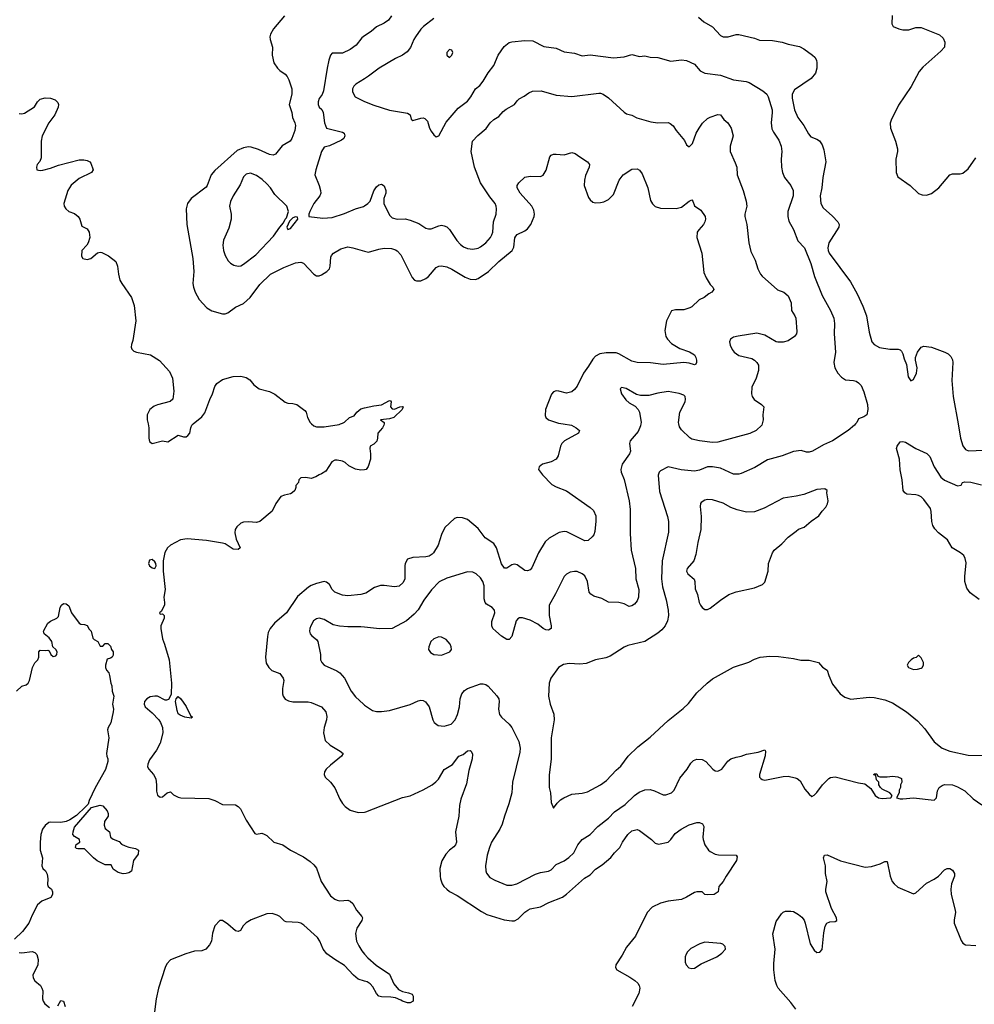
# Model space of a CAD drawing. Header units: inches. Extents: x 1934316 to 2140091, y 524953 to 667329.
# Tile 34 of 256: x 1967353 to 1974678, y 545547 to 553101. Entities that reach past the tile are written whole.
import ezdxf

# ---------------------------------------------------------------- set-up
doc = ezdxf.new("R2010")
doc.units = ezdxf.units.IN
doc.header["$MEASUREMENT"] = 0
for name, color, linetype in [('B9564', 7, 'Continuous'), ('B9565', 7, 'Continuous'), ('B9574', 7, 'Continuous'), ('B9575', 7, 'Continuous')]:
    doc.layers.add(name, color=color, linetype=linetype)

msp = doc.modelspace()

# ---------------------------------------------------------------- linework, layer by layer
at = {"layer": 'B9564', "color": 5}
for points, elevation in [([(1968338.5, 550000), (1968344.9, 549970), (1968343.8, 549890), (1968350, 549866), (1968370, 549850.8), (1968450, 549870.6), (1968490, 549863), (1968570, 549914), (1968610, 549899.5), (1968630, 549900.3), (1968642.9, 549910), (1968659.2, 549930), (1968665.7, 549970), (1968673.7, 549990), (1968685.5, 550000)], 280), ([(1969593.5, 550000), (1969610, 549984.2), (1969630, 549978.3), (1969690, 549978), (1969803.8, 549996.2), (1969815.9, 550000)], 280), ([(1970000, 549648), (1969970, 549644.5), (1969930, 549652), (1969878, 549678), (1969850, 549703.7), (1969830, 549714.5), (1969790, 549722), (1969770, 549720.9), (1969747.3, 549710), (1969702.5, 549637.5), (1969670, 549616), (1969650.6, 549609.4), (1969626.4, 549593.6), (1969590, 549582), (1969550, 549588), (1969510, 549586), (1969494, 549570), (1969492, 549550), (1969472.7, 549527.3), (1969472.7, 549512.7), (1969464.7, 549490), (1969444.7, 549470), (1969430, 549462.7), (1969385.8, 549454.2), (1969357.3, 549442.7), (1969318, 549390), (1969291, 549330), (1969196, 549250), (1969170, 549242.9), (1969110, 549249.6), (1969070, 549246), (1969050, 549237.6), (1969019.3, 549210), (1969007.2, 549190), (1969004.8, 549164.8), (1969014.6, 549114.6), (1969044.7, 549050), (1969030, 549035.3), (1968990, 549039), (1968930, 549079), (1968910, 549085.2), (1968786, 549106), (1968638.7, 549118.7), (1968587.7, 549110), (1968510.2, 549069.8), (1968486.4, 549050), (1968466.1, 549013.9), (1968455, 548950), (1968453.4, 548870), (1968468.7, 548730), (1968458.4, 548670), (1968465.5, 548630), (1968463.2, 548610), (1968438.8, 548561.2), (1968424.9, 548550), (1968430, 548541), (1968450, 548542.8), (1968460.7, 548530), (1968461.6, 548510), (1968436.4, 548450), (1968435.8, 548430), (1968448.5, 548350), (1968465.5, 548310), (1968501.3, 548190), (1968517.3, 548010), (1968515.1, 547924.9), (1968494, 547886), (1968479.2, 547880.8), (1968470, 547879.7), (1968410, 547909.7), (1968390, 547912.2), (1968355.1, 547904.9), (1968328.2, 547890), (1968310.4, 547870), (1968308.8, 547850), (1968314.9, 547830), (1968370, 547782.4), (1968420.4, 547730), (1968434, 547710), (1968448.5, 547670), (1968450.3, 547629.7), (1968430.3, 547550), (1968403.7, 547496.3), (1968350, 547422), (1968335.3, 547390), (1968334.4, 547370), (1968343.8, 547350), (1968380.5, 547310), (1968396.9, 547276.9), (1968402.6, 547230), (1968402.3, 547182.3), (1968410.5, 547150.5), (1968430, 547134.8), (1968450, 547138.8), (1968484, 547170), (1968510, 547177.3), (1968533.1, 547153.1), (1968570, 547134.9), (1968590, 547130.3), (1968805.5, 547125.5), (1968850, 547110.4), (1968910, 547080.7), (1969010, 547076.3), (1969030, 547064.9), (1969047.1, 547047.1), (1969090, 546958.8), (1969158, 546858), (1969170, 546851), (1969210, 546858.8), (1969230, 546853.4), (1969250, 546841.6), (1969304, 546790), (1969371.2, 546771.2), (1969430.2, 546730.2), (1969530, 546677.4), (1969583.1, 546643.1), (1969610, 546617.6), (1969630.2, 546590.2), (1969666.5, 546490), (1969738.5, 546378.5), (1969770, 546353.1), (1969790, 546346), (1969810, 546341.1), (1969870, 546344.9), (1969890, 546338.8), (1969910, 546321), (1969936.4, 546270), (1969979.3, 546219.3), (1969983.1, 546210), (1969979.5, 546190), (1969940.9, 546130), (1969930.2, 546090), (1969938.6, 546030), (1969954.4, 545994.4), (1969977.9, 545957.9), (1970000, 545932.4)], 280), ([(1970000, 548698.2), (1969970, 548691.3), (1969870, 548681), (1969830, 548685.4), (1969770, 548708), (1969750, 548729.5), (1969730, 548767), (1969706.3, 548786.3), (1969689.6, 548789.6), (1969630, 548775.4), (1969590, 548760.5), (1969570, 548747.8), (1969484, 548676), (1969401.4, 548550), (1969307.6, 548470), (1969275.6, 548430), (1969261, 548399), (1969254.4, 548370), (1969238.9, 548210), (1969244.2, 548164.2), (1969264.9, 548130), (1969289.1, 548109.1), (1969350, 548084), (1969375.8, 548050), (1969379.7, 548030), (1969370.2, 547970), (1969370.3, 547930), (1969374.9, 547910), (1969389.2, 547889.2), (1969415.3, 547875.3), (1969450, 547866.5), (1969567.3, 547867.3), (1969590, 547862), (1969667.7, 547830), (1969702.4, 547790), (1969710, 547754), (1969708.4, 547730), (1969690.4, 547670), (1969684.4, 547630), (1969696.3, 547570), (1969734.4, 547534.4), (1969813.4, 547490), (1969834, 547470), (1969823, 547450), (1969738.2, 547381.8), (1969706, 547350), (1969693, 547330), (1969688.2, 547310), (1969698, 547290), (1969738, 547250), (1969770, 547207.7), (1969810, 547120.5), (1969830, 547088.4), (1969850, 547064.9), (1969890, 547036.5), (1969950, 547018.9), (1970000, 547021.8)], 320), ([(1967329.8, 547950.2), (1967370, 547986.7), (1967402, 547998), (1967419.3, 548010), (1967429.6, 548030), (1967452.3, 548130), (1967470, 548166.8), (1967493.2, 548190), (1967499.3, 548210), (1967499, 548250), (1967510, 548264.7), (1967550, 548260.7), (1967570, 548264.7), (1967579.8, 548259.8), (1967591.3, 548230), (1967610, 548216), (1967630, 548221), (1967637.2, 548230), (1967641.2, 548250), (1967630, 548268.7), (1967608.4, 548288.4), (1967599, 548330), (1967579.1, 548359.1), (1967541.2, 548390), (1967537.2, 548410), (1967570, 548471), (1967590, 548486.8), (1967638, 548510), (1967650, 548522), (1967664, 548590), (1967675.3, 548610), (1967690, 548621), (1967710, 548618.8), (1967730, 548604.7), (1967750.8, 548550.8), (1967810, 548471.3), (1967822.8, 548462.8), (1967850, 548461), (1967870, 548452), (1967885.5, 548425.5), (1967901, 548410), (1967914.8, 548354.8), (1967924.5, 548344.5), (1967952, 548330), (1967970, 548294), (1967990, 548294), (1968010, 548314), (1968030, 548314), (1968050, 548294), (1968058, 548270), (1968070.5, 548250.5), (1968070, 548226), (1968062, 548210), (1968050, 548202), (1968024.7, 548195.3), (1968011, 548150), (1968011, 548130), (1968018.8, 548110), (1968036, 548090), (1968042.8, 548070), (1968053, 548010), (1968060.7, 547990), (1968063, 547950), (1968074.9, 547910), (1968064.4, 547850), (1968072.7, 547810), (1968070.4, 547790.4), (1968053.7, 547706.3), (1968031, 547670), (1968028.1, 547651.9), (1968037.3, 547590), (1968020.3, 547470), (1968022, 547450), (1968030.4, 547430), (1968030.4, 547410), (1968011.5, 547348.5), (1967933.1, 547206.9), (1967885.5, 547110), (1967878.5, 547081.5), (1967859.1, 547060.9), (1967790, 546995.3), (1967739.1, 546960.9), (1967710.6, 546949.4), (1967670, 546942.7), (1967590, 546945.2), (1967578, 546942), (1967550, 546919), (1967527.3, 546890), (1967514.8, 546850), (1967510.4, 546789.6), (1967510.4, 546730), (1967528.2, 546670), (1967522.8, 546610), (1967531, 546590), (1967550.5, 546570.5), (1967564.9, 546544.9), (1967570.4, 546510), (1967566, 546466), (1967570.7, 546450), (1967598.4, 546430), (1967604.9, 546410), (1967605.2, 546390), (1967593.4, 546366.6), (1967522.7, 546337.3), (1967488.7, 546310), (1967448.3, 546231.7), (1967423.1, 546170), (1967375.5, 546104.5), (1967312.7, 546047.2)], 260), ([(1970000, 548440), (1969970, 548443.5), (1969870, 548442.7), (1969807.4, 548447.4), (1969758, 548458), (1969690, 548499.6), (1969650, 548509.6), (1969630, 548503.6), (1969608.5, 548490), (1969586.4, 548450), (1969580.5, 548430), (1969577.3, 548410), (1969581, 548390), (1969593.7, 548373.7), (1969630, 548346.8), (1969642, 548330), (1969660.4, 548230), (1969661.6, 548190), (1969670.5, 548170), (1969690.7, 548150), (1969785.5, 548105.5), (1969809.3, 548089.3), (1969844.2, 548050), (1969896.5, 547950), (1969930, 547906.4), (1969990, 547848.4), (1970000, 547841.5)], 340), ([(1970000, 545724.6), (1969950, 545740.4), (1969914.8, 545770), (1969844.8, 545844.8), (1969770, 545890.9), (1969710, 545934.7), (1969682.2, 545970), (1969657.2, 546030), (1969638.6, 546058.6), (1969534.3, 546154.3), (1969510, 546169), (1969490, 546174.9), (1969398.7, 546178.7), (1969384.9, 546184.9), (1969350, 546219.5), (1969330, 546231.5), (1969290, 546242.9), (1969250, 546240.7), (1969130, 546194), (1969090, 546171.3), (1969068, 546150), (1969047.5, 546112.5), (1969030, 546105.2), (1969010, 546109.5), (1968950, 546162), (1968910, 546189.4), (1968890, 546189.3), (1968850, 546149.2), (1968832.5, 546092.5), (1968823.8, 546030), (1968810, 546002.7), (1968780.7, 545970), (1968750, 545956.2), (1968693.4, 545953.4), (1968626.8, 545933.2), (1968510, 545887), (1968483, 545857), (1968468.7, 545830), (1968417.4, 545670), (1968400.9, 545590), (1968388.8, 545490)], 280), ([(1967350, 545945.5), (1967370, 545942.4), (1967450, 545951.8), (1967470, 545944.4), (1967484.4, 545930), (1967494, 545890), (1967491.4, 545850), (1967454, 545770), (1967456.4, 545750), (1967470, 545727.7), (1967511.7, 545691.7), (1967524.4, 545670), (1967530.4, 545650), (1967527.2, 545590), (1967532.4, 545570), (1967546.4, 545550), (1967582, 545522)], 260), ([(1967644.8, 545535.2), (1967670, 545576), (1967690, 545572), (1967701, 545530)], 260)]:
    msp.add_lwpolyline(points, dxfattribs=dict(at, elevation=elevation))
for points, elevation in [([(1968370, 548958.7), (1968350, 548954), (1968340.4, 548930), (1968348.4, 548910), (1968370, 548894.4), (1968390, 548890.7), (1968399.7, 548910), (1968396.9, 548930), (1968390, 548942)], 280), ([(1968670, 547741.2), (1968621.2, 547750), (1968584.1, 547764.1), (1968570, 547776), (1968560.9, 547800.9), (1968549.6, 547870.4), (1968552.7, 547890), (1968570, 547907.3), (1968590, 547890.5), (1968630.9, 547830.9), (1968663.7, 547763.7), (1968678.8, 547750)], 280), ([(1968146.8, 546546.8), (1968110, 546558), (1968070, 546582.7), (1968056, 546616), (1968010, 546618), (1967947.3, 546647.3), (1967918.7, 546670), (1967850, 546740.5), (1967800.1, 546740.1), (1967790, 546741.6), (1967781.6, 546750), (1967786.1, 546773.9), (1967815.6, 546790), (1967811.6, 546811.6), (1967773.1, 546833.1), (1967762, 546850), (1967762.9, 546870), (1967774, 546906), (1967903.7, 547056.3), (1967970, 547074.9), (1967990.3, 547070.3), (1968024.9, 547030), (1968033, 547010), (1968033, 546990), (1968003, 546950), (1968000.4, 546920.4), (1968010, 546896), (1968042, 546870), (1968051, 546830), (1968070, 546814.8), (1968115.9, 546795.9), (1968135.3, 546775.3), (1968162.4, 546762.4), (1968190, 546752), (1968242, 546742), (1968264.7, 546730), (1968262, 546698), (1968226, 546650), (1968211, 546569), (1968190, 546555.3), (1968170, 546549.5)], 260)]:
    msp.add_lwpolyline(points, close=True, dxfattribs=dict(at, elevation=elevation))
at = {"layer": 'B9565', "color": 5}
for points, elevation in [([(1969385.5, 553130), (1969299.6, 553030), (1969276.9, 552990), (1969272.9, 552970), (1969274.6, 552950), (1969292.2, 552890), (1969290.5, 552830), (1969304, 552770), (1969330.6, 552730), (1969350, 552710.6), (1969390, 552684), (1969405.5, 552665.5), (1969419.2, 552639.2), (1969440.4, 552570), (1969441.3, 552530), (1969421.6, 552450), (1969440.4, 552390), (1969445.3, 552350), (1969465.3, 552310), (1969468.9, 552290), (1969464.2, 552250), (1969440.4, 552190), (1969427.7, 552170), (1969367.4, 552132.6), (1969314.9, 552070), (1969297.5, 552062.5), (1969270, 552065.6), (1969185.6, 552105.6), (1969130, 552123.2), (1969110, 552124.8), (1969070, 552119), (1969022.3, 552097.7), (1968850, 551945.3), (1968821.7, 551910), (1968792.2, 551830), (1968783.1, 551816.9), (1968670.2, 551729.8), (1968640.4, 551690), (1968630.4, 551650), (1968634.9, 551530), (1968680.8, 551270), (1968689.2, 551170), (1968683, 551077), (1968685.8, 551050), (1968700.2, 551010), (1968730, 550954.9), (1968790.2, 550890.2), (1968827.5, 550867.5), (1968910, 550844.9), (1968930, 550843.2), (1968950, 550851.2), (1969010, 550895.6), (1969070, 550923.8), (1969122, 550970), (1969196.4, 551070), (1969278.4, 551150), (1969379.6, 551200.4), (1969470, 551236.5), (1969510, 551240.3), (1969530, 551232), (1969609, 551149), (1969630, 551136.3), (1969650, 551136.3), (1969670, 551143), (1969709.2, 551170), (1969729.2, 551190), (1969735.1, 551210), (1969741.7, 551278.3), (1969746.9, 551293.1), (1969760.9, 551310), (1969816.6, 551343.4), (1969870, 551357.4), (1969910, 551351.7), (1970000, 551326.2)], 320), ([(1970000, 552977.5), (1969977.2, 552962.8), (1969934.1, 552905.9), (1969890, 552871.3), (1969830, 552843.5), (1969750, 552845.6), (1969738, 552830), (1969724.5, 552790), (1969712.2, 552730), (1969684.6, 552555.4), (1969673.5, 552526.5), (1969650, 552497), (1969643.2, 552470), (1969644.2, 552450), (1969650, 552431), (1969672.8, 552412.8), (1969682, 552390), (1969693, 552310), (1969708.5, 552268.5), (1969830, 552239.5), (1969843.8, 552230), (1969848.7, 552210), (1969839.5, 552190), (1969822.4, 552177.6), (1969730, 552134), (1969690, 552122), (1969670, 552088.7), (1969624.9, 551950), (1969618.7, 551910), (1969650.5, 551830), (1969662, 551790), (1969663, 551770), (1969655.5, 551750), (1969610.5, 551690), (1969578.8, 551630), (1969571, 551610), (1969571.6, 551591.6), (1969679, 551579), (1969750, 551584.4), (1969846.1, 551613.9), (1969931, 551649), (1969990, 551667.6), (1970000, 551673.9)], 340), ([(1970000, 552648.6), (1969932.5, 552607.5), (1969916.4, 552590), (1969907.2, 552570), (1969907.6, 552547.6), (1969928.2, 552510), (1969968.1, 552488.1), (1970000, 552474.3)], 360), ([(1967350, 552380.3), (1967370, 552378.9), (1967390, 552383.7), (1967467.3, 552432.7), (1967490, 552470.4), (1967510.9, 552490.9), (1967550, 552502.8), (1967590, 552498), (1967626.4, 552486.4), (1967646.8, 552466.8), (1967650.5, 552450.5), (1967647.7, 552430), (1967622.6, 552370), (1967577, 552310), (1967526.4, 552210), (1967518, 552170), (1967518, 552042), (1967507.1, 552012.9), (1967486.8, 551990), (1967482.8, 551970), (1967486, 551950), (1967510, 551944), (1967530, 551947.3), (1967590, 551962), (1967650, 551984.4), (1967810, 552024.9), (1967846.4, 552026.4), (1967870, 552021), (1967892, 552010), (1967899.8, 551999.8), (1967916, 551950), (1967904.7, 551930), (1967810, 551882), (1967749.1, 551830.9), (1967722, 551790), (1967690.8, 551690), (1967694.8, 551670), (1967706.8, 551650), (1967730, 551630.7), (1967774, 551614), (1967802.8, 551590), (1967814.9, 551570), (1967830, 551518), (1967870, 551496), (1967886, 551470), (1967890.7, 551430), (1967878.8, 551390), (1967867.3, 551370), (1967830.6, 551330), (1967827, 551287), (1967838.8, 551270), (1967870, 551261.3), (1967898, 551270), (1967950, 551313.4), (1967970, 551318), (1967984.1, 551315.9), (1968034, 551290), (1968090, 551246), (1968103, 551210), (1968110.4, 551150), (1968122.3, 551102.3), (1968136, 551076), (1968210, 550970.6), (1968232.3, 550907.7), (1968244.2, 550790), (1968221.1, 550638.9), (1968210.5, 550610), (1968207.9, 550587.9), (1968213.4, 550573.4), (1968230, 550558.8), (1968250.5, 550550.5), (1968358, 550530), (1968426.6, 550486.6), (1968502.8, 550402.8), (1968525.5, 550350), (1968534.9, 550250), (1968527.7, 550190), (1968508.6, 550171.4), (1968410, 550147.2), (1968384.7, 550135.3), (1968351.7, 550110), (1968331.6, 550070), (1968331.7, 550031.7), (1968338.5, 550000)], 280), ([(1968685.5, 550000), (1968750, 550054.9), (1968775.1, 550084.9), (1968812.7, 550187.3), (1968833.3, 550230), (1968850, 550286.8), (1968866.3, 550310), (1968910, 550339.5), (1968990, 550363.6), (1969050, 550367), (1969090, 550356.4), (1969119, 550339), (1969150, 550300.7), (1969190, 550267.7), (1969270, 550248), (1969310, 550228), (1969390, 550166.4), (1969410, 550159.5), (1969450, 550157), (1969478.8, 550150), (1969541.7, 550101.7), (1969550.3, 550090.3), (1969562.6, 550050), (1969583.1, 550010), (1969593.5, 550000)], 280), ([(1969815.9, 550000), (1969830, 550004.4), (1969846.6, 550013.4), (1969884, 550050), (1969919.3, 550060.7), (1969939.5, 550090), (1969970, 550115.5), (1970000, 550122.4)], 280)]:
    msp.add_lwpolyline(points, dxfattribs=dict(at, elevation=elevation))
at = {"layer": 'B9565', "color": 5, "elevation": 340}
for points in [[(1969123.2, 551923.2), (1969090, 551917), (1969070, 551895.1), (1969046.1, 551833.9), (1968990.3, 551750), (1968970, 551705.2), (1968962.3, 551670), (1968975.6, 551610), (1968975.6, 551570), (1968958.8, 551501.2), (1968918, 551410), (1968912, 551370), (1968915.8, 551330), (1968930, 551291), (1968952.3, 551252.3), (1968970, 551234), (1968997.3, 551217.3), (1969030, 551210.4), (1969050, 551212.2), (1969070, 551224.6), (1969164.2, 551295.8), (1969300.6, 551439.4), (1969350, 551510.4), (1969378.6, 551541.4), (1969390, 551570.6), (1969399.7, 551580.3), (1969415.1, 551630), (1969404.2, 551670), (1969310, 551760.5), (1969278.3, 551810), (1969250, 551843), (1969214.9, 551874.9), (1969170, 551905.1)], [(1969470, 551588), (1969450, 551582), (1969424.5, 551555.5), (1969402.8, 551510), (1969410, 551492), (1969430, 551498.8), (1969488, 551570), (1969486, 551586)]]:
    msp.add_lwpolyline(points, close=True, dxfattribs=at)
at = {"layer": 'B9574', "color": 5}
for points, elevation in [([(1972118.7, 550000), (1972115.9, 549984.1), (1972098, 549942), (1972036.3, 549870), (1972033, 549850), (1972039.1, 549790), (1972033, 549770), (1971975.8, 549690), (1971966.4, 549650), (1971968.9, 549628.9), (1971992.5, 549572.5), (1972030.3, 549410), (1972036.1, 549343.9), (1972038.3, 549158.3), (1972045.7, 549030), (1972079.1, 548890), (1972082, 548810), (1972104.5, 548730), (1972100.2, 548670), (1972090, 548642), (1972070, 548616.2), (1972050, 548602.9), (1972030, 548599.5), (1971990, 548618.4), (1971950, 548629.6), (1971870, 548632.7), (1971821, 548661), (1971757.7, 548677.7), (1971734.5, 548694.5), (1971723.5, 548710), (1971711.1, 548790), (1971690, 548833.3), (1971669.4, 548850), (1971630, 548866.6), (1971610, 548868.2), (1971578, 548862), (1971550, 548847.6), (1971531.5, 548828.5), (1971465.1, 548694.9), (1971414.9, 548610), (1971414.6, 548530), (1971430.4, 548449.6), (1971430, 548429), (1971410, 548417.6), (1971390, 548420.5), (1971370, 548429.7), (1971330, 548463.1), (1971270, 548495.1), (1971210, 548511.2), (1971188.5, 548511.5), (1971174.6, 548505.4), (1971163, 548490), (1971130, 548369.2), (1971110, 548346.6), (1971090, 548346), (1971050, 548371.5), (1971005.6, 548410), (1970984.2, 548430), (1970975.1, 548450), (1970976.6, 548483.4), (1970998, 548550), (1970996, 548570), (1970979, 548590), (1970935.8, 548615.8), (1970923.6, 548630), (1970916.6, 548656.6), (1970916.4, 548756.4), (1970908, 548790), (1970890, 548818.4), (1970854.5, 548850), (1970830, 548861.1), (1970790, 548864.7), (1970630, 548816.8), (1970571.1, 548788.9), (1970513, 548727), (1970453.4, 548646.6), (1970410, 548573.3), (1970380.3, 548539.7), (1970321.6, 548490), (1970210, 548429.6), (1970112.9, 548427.1), (1970000, 548440)], 340), ([(1970149.3, 550000), (1970148, 549990), (1970137.1, 549970), (1970101.7, 549930), (1970099.7, 549890), (1970092.5, 549867.5), (1970070, 549844.2), (1970042.8, 549830), (1970038.8, 549810), (1970046, 549770), (1970044.7, 549730), (1970026.4, 549673.6), (1970010.7, 549649.3), (1970000, 549648)], 280), ([(1971524.4, 550000), (1971586, 549990), (1971624, 549970), (1971647.3, 549950), (1971640.7, 549930), (1971533.4, 549870), (1971513, 549850), (1971502.4, 549830), (1971486, 549754), (1971470.3, 549729.7), (1971430.4, 549709.6), (1971364.7, 549690), (1971338, 549670), (1971334.8, 549650), (1971364.9, 549610), (1971435.9, 549535.9), (1971470, 549517), (1971550, 549486.7), (1971730, 549359.3), (1971755.4, 549335.4), (1971773.5, 549293.5), (1971774.7, 549254.7), (1971765.5, 549174.5), (1971758, 549150), (1971746.6, 549133.4), (1971715.3, 549104.7), (1971690, 549102.9), (1971552, 549172), (1971530, 549174.6), (1971492.6, 549167.4), (1971415.6, 549124.4), (1971384.3, 549095.7), (1971335.2, 549010), (1971283.8, 548896.2), (1971270, 548879.5), (1971250, 548871.8), (1971230, 548874), (1971170, 548917.6), (1971150, 548924.2), (1971130, 548917.4), (1971090, 548893), (1971073.4, 548893.4), (1971050, 548925.1), (1971011.9, 549050), (1970990, 549083), (1970924.5, 549124.5), (1970870, 549197.4), (1970790, 549267.6), (1970750, 549279.7), (1970710, 549280.7), (1970690, 549274.5), (1970615.6, 549204.4), (1970589.3, 549150.7), (1970563.7, 549070), (1970529.2, 549010.8), (1970518.9, 549001.1), (1970494, 548986), (1970470, 548979.8), (1970370, 548975.3), (1970330, 548962.4), (1970310.3, 548930), (1970307.3, 548910), (1970308.8, 548810), (1970295.8, 548784.2), (1970263.9, 548756.1), (1970230, 548748.7), (1970150, 548760.8), (1970120.4, 548759.6), (1970075.3, 548744.7), (1970010, 548700.5), (1970000, 548698.2)], 320), ([(1973767.4, 550000), (1973758.8, 549990), (1973710.7, 549950), (1973590.7, 549870), (1973520.2, 549839.7), (1973436, 549790), (1973410, 549782.9), (1973390, 549783.7), (1973350, 549797), (1973290, 549787.8), (1973204.6, 549755.4), (1973090, 549723.1), (1972994.6, 549665.4), (1972890, 549619.2), (1972870, 549614.5), (1972830, 549614.5), (1972730, 549660.4), (1972669.2, 549670.8), (1972630, 549669.7), (1972570, 549644.7), (1972530, 549636.8), (1972428, 549648), (1972330, 549669.6), (1972270, 549640.9), (1972259.1, 549630), (1972252.5, 549607.5), (1972262.2, 549482.2), (1972324.6, 549290), (1972330.3, 549250), (1972330.3, 549170), (1972282, 548950), (1972278.9, 548810), (1972286, 548750), (1972313.8, 548650), (1972327.9, 548570), (1972330.2, 548530), (1972323.1, 548490), (1972305.3, 548450), (1972280, 548420), (1972250, 548395.1), (1972150.9, 548329.1), (1972019.8, 548300.2), (1971990, 548287.2), (1971883.4, 548216.6), (1971850, 548204.2), (1971771.3, 548188.7), (1971698.8, 548161.2), (1971650, 548155.6), (1971570, 548161.7), (1971525.7, 548154.3), (1971488.2, 548130), (1971428.4, 548050), (1971416.4, 548010), (1971410.4, 547910), (1971423.8, 547850), (1971451.6, 547771.6), (1971453.4, 547730), (1971431.6, 547590), (1971430.2, 547430), (1971416.3, 547303.7), (1971415.2, 547250), (1971416.5, 547210), (1971427.2, 547170), (1971430, 547094), (1971450, 547052), (1971476, 547090), (1971503.9, 547116.1), (1971528.6, 547131.4), (1971590, 547158.9), (1971670, 547167), (1971710, 547177.8), (1971810, 547230.3), (1971856.8, 547263.2), (1971930, 547342.8), (1971965.4, 547374.6), (1972022.7, 547450), (1972096.9, 547523.1), (1972190, 547595.5), (1972330, 547724.9), (1972444.4, 547815.6), (1972484.4, 547855.6), (1972550, 547937.3), (1972628.5, 548011.5), (1972670, 548043.8), (1972830, 548133), (1972947.2, 548172.8), (1972990, 548194.9), (1973035.3, 548210), (1973110, 548218.4), (1973175.2, 548215.2), (1973290, 548200.7), (1973347.9, 548187.9), (1973410, 548186), (1973482, 548170), (1973513.7, 548133.7), (1973550, 548111), (1973561.6, 548070), (1973590, 548002.8), (1973648, 547930), (1973683.8, 547903.8), (1973730, 547888.7), (1973870, 547902), (1973910, 547900.8), (1973990, 547884), (1974050, 547859.6), (1974158.4, 547790), (1974242, 547722), (1974299.1, 547659.1), (1974370, 547561.6), (1974430, 547511.8), (1974490, 547488.9), (1974630, 547459.5), (1974750, 547455.3)], 360), ([(1973049.4, 550000), (1973046.8, 549990), (1973003, 549950), (1972954.6, 549925.4), (1972710, 549859.7), (1972670, 549858.3), (1972570, 549869.6), (1972510, 549883.7), (1972493.8, 549893.8), (1972430, 549955.1), (1972416.6, 549976.6), (1972410.1, 550000)], 340), ([(1974552.7, 550000), (1974571.7, 549891.7), (1974590, 549831), (1974610, 549804), (1974632.3, 549792.3), (1974750, 549797.6), (1974790, 549804.4), (1974818.2, 549821.8), (1974850, 549856.3), (1974921.1, 549978.9), (1974943.4, 550000)], 380), ([(1974713.9, 548653.9), (1974644.9, 548705), (1974620.4, 548740.4), (1974605, 548790), (1974604.5, 548830), (1974614.6, 548934.6), (1974608.3, 548968.3), (1974596.2, 548990), (1974572.7, 549010), (1974508, 549048), (1974471.8, 549110), (1974402.9, 549162.9), (1974374.5, 549194.5), (1974360.2, 549220.2), (1974350.7, 549250), (1974347.7, 549327.7), (1974341.5, 549350), (1974290, 549419.7), (1974270, 549439.7), (1974250, 549451.3), (1974230, 549456.9), (1974161.3, 549461.3), (1974145.2, 549470), (1974132, 549490), (1974124, 549570), (1974108.5, 549648.4), (1974102.9, 549730), (1974079.5, 549810), (1974087, 549830), (1974110, 549862.8), (1974130, 549865.5), (1974150, 549858.7), (1974230, 549810.2), (1974314, 549774), (1974335.9, 549750), (1974369.4, 549670), (1974419.7, 549590), (1974450, 549569.1), (1974550, 549524), (1974578, 549530), (1974586, 549550), (1974604, 549556), (1974650, 549552.7), (1974733.6, 549533.6)], 360), ([(1970000, 547841.5), (1970059.9, 547799.9), (1970090, 547792.4), (1970130, 547792.2), (1970190, 547801.3), (1970350, 547846), (1970410, 547874.9), (1970430, 547880.7), (1970450, 547878.8), (1970467.5, 547867.5), (1970494.8, 547830), (1970522, 547730), (1970534, 547710), (1970565.3, 547685.3), (1970610, 547681.3), (1970662.8, 547697.2), (1970695.8, 547730), (1970713.7, 547770), (1970728, 547830), (1970734, 547890), (1970745.4, 547930), (1970766.1, 547953.9), (1970790, 547968.7), (1970890, 548005.3), (1970910, 548006.7), (1970930, 548000.4), (1970947.7, 547987.8), (1971013.7, 547913.7), (1971028.4, 547890), (1971032.2, 547870), (1971026.4, 547810), (1971035.5, 547770), (1971050.6, 547750), (1971110, 547697.1), (1971128.5, 547670), (1971183.2, 547563.2), (1971192.7, 547512.7), (1971190, 547482), (1971134.6, 547250), (1971128.8, 547170), (1971105.8, 547085.8), (1971071.8, 546990), (1971055.8, 546930), (1971037, 546890), (1970974.3, 546790), (1970956.9, 546750), (1970940.2, 546690), (1970927.4, 546610), (1970928.7, 546570), (1970934.1, 546554.1), (1970960.5, 546520.5), (1970998, 546498), (1971090, 546462), (1971130, 546461.3), (1971168.8, 546471.2), (1971310, 546544.2), (1971350, 546557), (1971410, 546567), (1971430, 546578.4), (1971470, 546620.4), (1971530, 546647), (1971567.4, 546672.6), (1971604.7, 546710), (1971635.1, 546770), (1971669.6, 546810), (1971730.9, 546849.1), (1971790, 546910.5), (1971870, 546975.5), (1971917.3, 547022.7), (1971999.7, 547080.3), (1972071.2, 547148.8), (1972106.1, 547173.9), (1972150, 547191.6), (1972190, 547194.9), (1972225.1, 547185.1), (1972290, 547152.7), (1972310, 547152.7), (1972353.2, 547170), (1972375.1, 547190), (1972418.8, 547281.2), (1972474.5, 547350), (1972502, 547398), (1972523.1, 547416.9), (1972550, 547426.7), (1972590, 547424.4), (1972617.3, 547410), (1972670.3, 547350.3), (1972690, 547337.1), (1972710, 547334.4), (1972739.5, 547350), (1972786.7, 547413.3), (1972810, 547430.4), (1972850, 547443.6), (1972890, 547450.4), (1972930, 547465.3), (1973019.1, 547480.9), (1973070, 547498.8), (1973075.5, 547490), (1973072.2, 547452.2), (1973030.6, 547310), (1973030.8, 547290), (1973039.9, 547279.9), (1973050.5, 547270.5), (1973070, 547266), (1973210, 547295.6), (1973250, 547296.9), (1973303.8, 547283.8), (1973318.3, 547278.3), (1973340.4, 547260.4), (1973378.5, 547198.5), (1973410, 547158), (1973430, 547141), (1973450, 547151), (1973470, 547171), (1973512.3, 547230), (1973561.5, 547278.5), (1973573.9, 547286.1), (1973610, 547292), (1973790, 547245.3), (1973838, 547238), (1973883, 547203), (1973916.3, 547150), (1973942.8, 547130), (1973970, 547126.3), (1974038, 547130), (1974048, 547150), (1974028.9, 547168.9), (1973970, 547198), (1973958, 547210), (1973946, 547230), (1973946, 547250), (1973928.4, 547268.4), (1973922, 547302), (1973907.3, 547307.3), (1973910, 547314), (1973930, 547314), (1973938, 547298), (1973952.7, 547292.7), (1974010, 547291.3), (1974050, 547296), (1974091.3, 547291.3), (1974118, 547278), (1974122, 547250), (1974112, 547230), (1974112, 547210), (1974102, 547190), (1974102, 547170), (1974082, 547130), (1974110, 547124.4), (1974130, 547122.4), (1974210, 547130.7), (1974370, 547112), (1974388, 547130), (1974396.5, 547183.5), (1974408.7, 547210), (1974430, 547226.8), (1974450, 547232.7), (1974510, 547230.3), (1974550, 547215.6), (1974604.8, 547184.8), (1974670, 547122), (1974736.4, 547076.4)], 340), ([(1970000, 547021.8), (1970010, 547022.4), (1970290, 547132.6), (1970350, 547146.7), (1970450, 547192.3), (1970516.9, 547230), (1970547.2, 547252.8), (1970566.6, 547273.4), (1970610.9, 547349.1), (1970672.9, 547387.1), (1970723.7, 547450), (1970756.1, 547463.9), (1970790, 547490.7), (1970810, 547494.8), (1970818, 547490), (1970826.4, 547466.4), (1970823.8, 547430), (1970799.2, 547340.8), (1970781.7, 547238.3), (1970739.2, 547120.8), (1970728.6, 547071.4), (1970722, 546990), (1970696.4, 546870), (1970704.4, 546790), (1970697.1, 546770), (1970685.1, 546754.9), (1970651.5, 546728.4), (1970622.5, 546697.5), (1970592.9, 546647.1), (1970577.4, 546590), (1970578.3, 546530), (1970580.9, 546510), (1970596, 546470), (1970608.7, 546450), (1970630, 546430.3), (1970652.3, 546412.3), (1970710, 546381.3), (1970897.8, 546257.8), (1970936.7, 546236.7), (1971070, 546194.6), (1971130, 546186.4), (1971150, 546188.4), (1971178, 546202), (1971230, 546254.6), (1971252, 546270), (1971270, 546278), (1971350, 546295.5), (1971412.6, 546327.4), (1971519.1, 546370), (1971550, 546391.3), (1971685.6, 546514.4), (1971730, 546539.6), (1971770, 546584.7), (1971822.2, 546617.8), (1971887.7, 546672.3), (1971916.4, 546710), (1971958.3, 546750), (1971978, 546790), (1972020.5, 546850), (1972050, 546876.9), (1972090, 546886.7), (1972110, 546880.4), (1972202, 546810), (1972230, 546782.8), (1972255.3, 546775.3), (1972330, 546790.8), (1972350, 546810.8), (1972382.8, 546857.2), (1972429.8, 546890.2), (1972490, 546923.1), (1972550, 546941.6), (1972570, 546942), (1972592.7, 546932.7), (1972602, 546910), (1972595.8, 546830), (1972598.4, 546810), (1972610.4, 546770.4), (1972637.3, 546730), (1972650, 546719.1), (1972690, 546699.3), (1972714.4, 546694.4), (1972850, 546690.4), (1972857.5, 546677.5), (1972853.4, 546650), (1972773, 546530), (1972751.8, 546488.2), (1972717.3, 546450), (1972713.4, 546410), (1972682, 546390), (1972630, 546386), (1972609, 546390), (1972589.3, 546409.3), (1972550, 546409.6), (1972530, 546403.6), (1972470, 546367.6), (1972430.2, 546349.8), (1972330, 546337.2), (1972270, 546324), (1972207, 546293), (1972166.7, 546250), (1972078.3, 546070), (1972010, 545984.5), (1971977, 545923), (1971928, 545850), (1971924, 545830), (1971934.8, 545810), (1972035.6, 545755.6), (1972073.4, 545730), (1972094.9, 545710), (1972106, 545690), (1972110.4, 545670), (1972103.1, 545630), (1972053.4, 545530)], 320), ([(1973307.1, 545510), (1973270, 545560.4), (1973172.6, 545670), (1973162, 545690), (1973150.9, 545730), (1973140.3, 545810), (1973139.8, 545860.2), (1973149.8, 545970.2), (1973131.3, 546088.7), (1973157, 546183), (1973198.6, 546241.4), (1973210, 546252.7), (1973230, 546261.6), (1973270, 546262.4), (1973290, 546258.7), (1973330, 546237), (1973355.6, 546215.6), (1973371.4, 546191.4), (1973378.7, 546170), (1973419.5, 546010), (1973450, 545962), (1973470, 545945.5), (1973493.4, 545946.6), (1973511.5, 545968.5), (1973524.4, 546095.6), (1973534.5, 546145.5), (1973546, 546170), (1973570, 546180.7), (1973610, 546181), (1973622, 546190), (1973619.3, 546210), (1973582.9, 546282.9), (1973538.3, 546410), (1973537.7, 546430), (1973549.8, 546490), (1973536.4, 546550), (1973536, 546610), (1973519.6, 546670), (1973529.3, 546690), (1973550, 546694), (1973650, 546647.2), (1973839.9, 546599.9), (1973890, 546603.2), (1973955.3, 546624.7), (1973990, 546642.4), (1974010, 546642.8), (1974031.5, 546530), (1974047.9, 546490), (1974061.7, 546470), (1974090, 546445.5), (1974210, 546394), (1974230, 546402.4), (1974310, 546476.1), (1974370, 546506.9), (1974402.4, 546530), (1974450, 546579.3), (1974470, 546588), (1974490, 546588), (1974510, 546576.3), (1974526.4, 546550), (1974525.7, 546530), (1974503.2, 546470), (1974497.6, 546430), (1974501.3, 546390), (1974532, 546270), (1974533.7, 546250), (1974524.2, 546195.8), (1974524.4, 546170), (1974575.8, 546035.8), (1974590, 546015.5), (1974610, 546003.1), (1974690, 545999)], 320), ([(1970000, 545932.4), (1970024.3, 545904.3), (1970087.3, 545847.3), (1970190, 545777.1), (1970223.2, 545703.2), (1970259.9, 545659.9), (1970290, 545644), (1970335.5, 545635.5), (1970363.6, 545623.6), (1970372, 545610), (1970372, 545570), (1970350, 545559), (1970330, 545559.3), (1970290, 545569.7), (1970278.8, 545578.8), (1970235.6, 545595.6), (1970201.3, 545601.3), (1970130, 545603.6), (1970109.6, 545609.6), (1970090, 545629.2), (1970062, 545682), (1970043.3, 545703.3), (1970018.7, 545718.7), (1970000, 545724.6)], 280)]:
    msp.add_lwpolyline(points, dxfattribs=dict(at, elevation=elevation))
for points, elevation in [([(1973530, 549502), (1973470, 549497), (1973370, 549458.9), (1973310, 549444.7), (1973211, 549430), (1973065.4, 549354.6), (1972990, 549324.5), (1972930, 549323.6), (1972859.4, 549339.4), (1972810, 549359.7), (1972750, 549392.6), (1972670, 549418.3), (1972630, 549420.5), (1972610, 549415.8), (1972582.7, 549397.2), (1972577.1, 549390), (1972573.5, 549366.5), (1972582, 549290), (1972580.2, 549190), (1972555.2, 549090), (1972542, 548998), (1972524.6, 548950), (1972475.3, 548890), (1972468.7, 548870), (1972480.4, 548850), (1972528.8, 548808.8), (1972533.7, 548790), (1972535.1, 548735.1), (1972554.9, 548690), (1972567.6, 548630), (1972576.4, 548610), (1972590, 548590.6), (1972610, 548575.5), (1972630, 548575.5), (1972650, 548585.5), (1972730, 548648.4), (1972793.2, 548690), (1972850, 548712), (1972990, 548742.4), (1973051.5, 548768.5), (1973070, 548786), (1973096, 548870), (1973099.3, 548930), (1973129.3, 549010), (1973141.2, 549030), (1973201.2, 549078.8), (1973249.2, 549130), (1973310, 549178), (1973330, 549191), (1973372.5, 549207.5), (1973426.3, 549253.7), (1973485.2, 549294.8), (1973510, 549331.3), (1973539.5, 549360.5), (1973552.5, 549387.5), (1973556, 549410), (1973545.2, 549470), (1973548, 549490)], 380), ([(1970570, 548365.1), (1970530, 548351.6), (1970509.1, 548330.9), (1970493, 548290), (1970490.6, 548270), (1970504.9, 548244.9), (1970530, 548230.6), (1970590, 548224.9), (1970653.2, 548250), (1970666, 548270), (1970663.7, 548290), (1970655.1, 548310), (1970626.2, 548346.2), (1970590, 548364.5)], 360), ([(1974250, 548226), (1974231.6, 548208.4), (1974210, 548202), (1974192, 548190), (1974172, 548170), (1974162, 548150), (1974172, 548130), (1974210, 548116), (1974243.1, 548116.9), (1974270, 548124.7), (1974278, 548130), (1974288, 548150), (1974288, 548170), (1974270, 548206)], 380), ([(1972610, 546022.7), (1972571.3, 546010), (1972503.8, 545976.2), (1972476, 545950), (1972467.3, 545932.7), (1972459.1, 545910), (1972460.5, 545870), (1972467.3, 545850), (1972486.9, 545826.9), (1972510, 545822), (1972530, 545824.9), (1972582.6, 545857.4), (1972702, 545910), (1972740.2, 545939.8), (1972768, 545970), (1972766, 545990), (1972748.4, 546008.4), (1972733.6, 546013.6)], 340)]:
    msp.add_lwpolyline(points, close=True, dxfattribs=dict(at, elevation=elevation))
at = {"layer": 'B9575', "color": 5}
for points, elevation in [([(1970205.7, 553130), (1970181.8, 553098.2), (1970150, 553074.7), (1970090, 553046.3), (1970050, 553009.6), (1970000, 552977.5)], 340), ([(1970530, 553111.3), (1970451, 553049), (1970432.3, 553027.7), (1970389, 552970), (1970376.9, 552950), (1970353, 552887), (1970325.5, 552854.5), (1970290.4, 552830), (1970235.5, 552804.5), (1970112.7, 552730), (1970030, 552666.9), (1970000, 552648.6)], 360), ([(1972560.5, 553120.5), (1972603.7, 553083.7), (1972670, 553046.7), (1972730, 552980.4), (1972750, 552970.3), (1972788, 552970), (1972850, 552987), (1972870, 552987.2), (1972990, 552959.3), (1973030, 552943.1), (1973130, 552942.3), (1973204.7, 552930), (1973250, 552914.4), (1973336, 552896), (1973370, 552877.1), (1973436.3, 552830), (1973453, 552813), (1973466.4, 552790), (1973470.3, 552770), (1973468.8, 552730), (1973458, 552690), (1973424.9, 552650), (1973297.9, 552562.1), (1973280.2, 552530), (1973279, 552499), (1973297.7, 552410), (1973323.2, 552350), (1973370.1, 552290.1), (1973405.2, 552225.2), (1973422.6, 552202.6), (1973470, 552184.9), (1973491.2, 552171.2), (1973510, 552140.7), (1973522.2, 552102.2), (1973538.9, 552010), (1973514.9, 551890), (1973508.9, 551810), (1973495.5, 551750), (1973500.8, 551690), (1973518.9, 551658.9), (1973590, 551593.7), (1973630.4, 551550), (1973640.4, 551530), (1973638.4, 551510), (1973562, 551390), (1973554.3, 551350), (1973555.6, 551330), (1973563.1, 551310), (1973727.4, 551090), (1973777.8, 550997.8), (1973822.7, 550902.7), (1973850.3, 550830), (1973870, 550704.7), (1973892.4, 550630), (1973910, 550608.2), (1973950, 550586.7), (1974030, 550572.7), (1974093, 550573), (1974110, 550567.3), (1974118.7, 550558.7), (1974130, 550538), (1974138.8, 550498.8), (1974156.4, 550456.4), (1974170, 550362), (1974190, 550331), (1974210, 550341), (1974235.1, 550390), (1974239.6, 550430), (1974226.6, 550490), (1974227, 550510), (1974241.3, 550550), (1974270, 550588.2), (1974290, 550595.8), (1974350, 550588.8), (1974451.3, 550551.3), (1974476.5, 550536.5), (1974496.9, 550516.9), (1974510.3, 550490.3), (1974511.9, 550471.9), (1974506.1, 550333.9), (1974516, 550210), (1974552.7, 550000)], 380), ([(1974046.6, 553133.4), (1974043.8, 553070), (1974056, 553050), (1974098, 553030), (1974130, 553022.4), (1974175.9, 553024.1), (1974230, 553042.4), (1974270, 553041.3), (1974410, 552983.8), (1974439.5, 552959.5), (1974452.2, 552930), (1974448, 552890), (1974421.4, 552858.6), (1974282.6, 552737.4), (1974255.4, 552704.6), (1974192.1, 552587.9), (1974095.3, 552444.7), (1974038.7, 552330), (1974032.8, 552307.2), (1974034.9, 552270), (1974072.6, 552170), (1974087.7, 552110), (1974088.9, 552090), (1974075.6, 552030), (1974078.4, 551930), (1974090, 551896), (1974186.8, 551830), (1974250, 551767.3), (1974276.8, 551756.8), (1974310, 551754), (1974350, 551768), (1974406.6, 551810), (1974489.6, 551910.4), (1974510, 551918), (1974570, 551919.1), (1974590, 551924), (1974630, 551956.3), (1974690, 552040.5)], 420), ([(1970000, 552474.3), (1970070, 552444.2), (1970190, 552407.4), (1970330, 552384.4), (1970348, 552370), (1970356.8, 552336.8), (1970368.5, 552328.5), (1970430, 552346.7), (1970450, 552348), (1970462.4, 552342.4), (1970482, 552322), (1970497.3, 552270), (1970510, 552244.7), (1970530, 552218), (1970550, 552202.8), (1970570, 552211), (1970625.7, 552314.3), (1970718.3, 552421.7), (1970790, 552477.3), (1970815.8, 552510), (1970849.8, 552570.2), (1970882.8, 552597.2), (1970909.7, 552630), (1970947.3, 552692.7), (1970991.2, 552750), (1971025.6, 552830), (1971070, 552896.3), (1971110, 552926), (1971128.2, 552931.8), (1971230, 552941.3), (1971290, 552938.4), (1971374.7, 552894.7), (1971470, 552882.6), (1971530, 552854.9), (1971610, 552843.7), (1971670, 552823.7), (1971730, 552830.4), (1971910, 552808.7), (1971990, 552816), (1972050, 552835.3), (1972110, 552818.9), (1972150, 552824.4), (1972190, 552814.9), (1972250, 552810.4), (1972350, 552782.4), (1972430, 552792.4), (1972468.6, 552788.6), (1972530, 552759.1), (1972573.4, 552710), (1972610, 552690.4), (1972730, 552676), (1972830, 552640.3), (1972926.6, 552626.6), (1972950, 552619.5), (1973055.9, 552555.9), (1973084.9, 552530), (1973096.1, 552510), (1973125.8, 552410), (1973128, 552390), (1973120.2, 552310), (1973124.6, 552264.6), (1973137.2, 552237.2), (1973177.5, 552177.5), (1973196.9, 552130), (1973202, 552090), (1973196.5, 552030), (1973198, 551970), (1973204.9, 551930), (1973221.6, 551890), (1973270.2, 551830.2), (1973288.7, 551790), (1973287, 551750), (1973247.9, 551630), (1973246.7, 551590), (1973255.8, 551555.8), (1973291.3, 551491.3), (1973323.7, 551403.7), (1973375.8, 551350), (1973422.3, 551230), (1973451.9, 551131.9), (1973510, 550984.9), (1973574.6, 550870), (1973598.9, 550810), (1973606.3, 550770), (1973603.1, 550690), (1973611.6, 550550), (1973600.4, 550470), (1973608.7, 550430), (1973630.2, 550390.2), (1973658.3, 550358.3), (1973690, 550339.1), (1973750, 550334), (1973770, 550328), (1973790, 550315.5), (1973810, 550294), (1973830, 550244.7), (1973857.6, 550150), (1973860.4, 550110), (1973853, 550070), (1973830, 550053.2), (1973790, 550038), (1973776, 550010), (1973767.4, 550000)], 360), ([(1970000, 551673.9), (1970025.6, 551690), (1970041.1, 551710), (1970070, 551787.7), (1970090, 551819.1), (1970110, 551834.9), (1970130, 551838), (1970150, 551826.8), (1970162.6, 551790), (1970161.7, 551770), (1970146.7, 551730), (1970146.5, 551690), (1970190, 551600.4), (1970210, 551581.3), (1970250, 551570.3), (1970310, 551572.6), (1970350, 551563.9), (1970416.3, 551536.3), (1970470, 551502), (1970490, 551496.3), (1970510, 551497.3), (1970570, 551520.7), (1970590, 551524), (1970610, 551520.7), (1970630, 551510.7), (1970650, 551490.7), (1970706.6, 551406.6), (1970735.9, 551375.9), (1970759.4, 551359.4), (1970790, 551345.7), (1970830, 551341.7), (1970870, 551348.9), (1970890, 551357.4), (1970930, 551390.3), (1970964.8, 551430), (1970976.4, 551450), (1970982.8, 551470), (1970987.7, 551550), (1971008.4, 551610), (1971012.3, 551650), (1971009.7, 551670), (1971000.4, 551690), (1970960.9, 551740.9), (1970889.9, 551849.9), (1970842.2, 551970), (1970817.7, 552090), (1970827.8, 552170), (1970867.8, 552212.2), (1970933.3, 552266.7), (1970962.9, 552310), (1970990, 552336.3), (1971030, 552358), (1971063.8, 552396.2), (1971086.1, 552413.8), (1971149.7, 552450), (1971170, 552479.5), (1971185.9, 552494.1), (1971225.2, 552514.8), (1971259.2, 552540.8), (1971287.6, 552552.4), (1971354.7, 552554.7), (1971470, 552521.3), (1971590, 552512), (1971796.4, 552536.4), (1971810, 552537.1), (1971830, 552530.5), (1971870, 552502), (1971990, 552390.6), (1972010, 552379.1), (1972050, 552368), (1972087.9, 552347.9), (1972196.7, 552316.7), (1972249, 552309), (1972330, 552312), (1972345.3, 552305.3), (1972366.9, 552286.9), (1972390.7, 552250), (1972455.2, 552175.2), (1972470, 552142), (1972490, 552124.7), (1972515.1, 552150), (1972544.7, 552230), (1972566.3, 552270), (1972593.1, 552306.9), (1972630, 552343.1), (1972650, 552354), (1972710, 552373), (1972730, 552371), (1972756.4, 552336.4), (1972786.8, 552310), (1972813, 552270), (1972828.4, 552210), (1972803.7, 552130), (1972804.4, 552090), (1972843.9, 552003.9), (1972854.9, 551970), (1972859.1, 551910), (1972903.8, 551790), (1972928, 551710), (1972933, 551670), (1972916.3, 551610), (1972917.1, 551590), (1972932.2, 551530), (1972946.7, 551390), (1972962.5, 551322.5), (1972996.2, 551256.2), (1973018, 551190), (1973037.1, 551150), (1973050, 551133.4), (1973168.5, 551028.5), (1973216, 551010), (1973250, 550982.8), (1973272.2, 550930), (1973274.4, 550870), (1973301.3, 550830), (1973308.5, 550810), (1973317.1, 550710), (1973312.7, 550690), (1973297.3, 550670), (1973250, 550638), (1973210, 550626.2), (1973170, 550626), (1973157.2, 550630), (1973070, 550681.1), (1973010, 550695.1), (1972867, 550673), (1972830, 550664.5), (1972807.7, 550650), (1972800.4, 550630), (1972804.4, 550604.4), (1972819.3, 550570), (1972835.5, 550550), (1972870, 550524.4), (1972970, 550502), (1972990.8, 550490), (1973010, 550470.8), (1973020.7, 550450), (1973022.8, 550410), (1973002.8, 550350), (1972970, 550282), (1972967, 550230), (1972972.7, 550210), (1972987.6, 550187.6), (1973044, 550150), (1973064, 550130), (1973056.3, 550070), (1973057.3, 550030), (1973049.4, 550000)], 340), ([(1970000, 551326.2), (1970030, 551317.6), (1970110, 551341.1), (1970150, 551347.6), (1970206, 551346), (1970235.9, 551335.9), (1970250, 551328.4), (1970277, 551297), (1970364.2, 551124.2), (1970383.8, 551103.8), (1970398, 551098), (1970430, 551097.4), (1970470, 551115.8), (1970490, 551131.5), (1970550, 551199.6), (1970570, 551210.3), (1970590, 551213.8), (1970630, 551204.6), (1970670, 551186.3), (1970770, 551126.5), (1970809.6, 551110.4), (1970850, 551108.9), (1970870, 551115.3), (1970950, 551168.9), (1971030, 551245.7), (1971130.8, 551329.2), (1971144.9, 551355.1), (1971152.5, 551427.5), (1971159.4, 551440.6), (1971170, 551452.2), (1971230, 551480.3), (1971250, 551497.4), (1971275.1, 551530), (1971300.8, 551590), (1971303.8, 551610), (1971299.3, 551639.3), (1971282.3, 551670), (1971192.4, 551770), (1971169.7, 551810), (1971169.6, 551830), (1971183.7, 551850), (1971230, 551894), (1971270, 551901.6), (1971350, 551898), (1971370, 551907.7), (1971392.5, 551947.5), (1971420.9, 552050), (1971430, 552060.7), (1971450, 552068.2), (1971470, 552070.4), (1971530, 552064.4), (1971590, 552083), (1971615.3, 552075.3), (1971650, 552047.7), (1971710.8, 552010), (1971724, 551990), (1971721.6, 551970), (1971695.2, 551904.8), (1971686.5, 551870), (1971685.2, 551830), (1971718.2, 551738.2), (1971730, 551718), (1971750, 551702.4), (1971770, 551695.3), (1971810, 551698), (1971835.5, 551704.5), (1971870, 551721.3), (1971910, 551760.4), (1971953.3, 551870), (1971983, 551910), (1972050, 551954.9), (1972090, 551958), (1972110, 551947.3), (1972130, 551917.3), (1972172.9, 551810), (1972194.3, 551714.3), (1972209, 551689), (1972228.9, 551668.9), (1972270, 551655.8), (1972390, 551651.7), (1972430, 551661.7), (1972490, 551708.7), (1972510, 551718), (1972519.1, 551710), (1972532, 551672), (1972578.9, 551638.9), (1972612.7, 551590), (1972616.4, 551570), (1972610.4, 551550), (1972599.3, 551530), (1972563.1, 551490), (1972552.4, 551470), (1972548.4, 551430), (1972586, 551310), (1972602.8, 551162.8), (1972620.7, 551120.7), (1972652, 551070), (1972672, 551050), (1972679.1, 551030), (1972662.8, 551010), (1972641.1, 550998.9), (1972604.9, 550970), (1972567.6, 550952.4), (1972510, 550898.7), (1972494, 550890), (1972450, 550875.1), (1972384.2, 550875.8), (1972353.4, 550866.6), (1972317.1, 550790), (1972304.4, 550715.6), (1972311.7, 550670), (1972323.1, 550650), (1972355.5, 550615.5), (1972417.5, 550577.5), (1972492.2, 550552.2), (1972530.2, 550530.2), (1972541.6, 550510), (1972546, 550490), (1972547.3, 550470), (1972542, 550458), (1972530, 550452.7), (1972490, 550467.1), (1972450, 550471.2), (1972290, 550455.8), (1972192.5, 550467.5), (1972090, 550471.3), (1972050, 550481.4), (1971950, 550537.8), (1971930, 550544.6), (1971854, 550546), (1971803.5, 550536.5), (1971770, 550519.7), (1971750, 550496.3), (1971717.8, 550442.2), (1971679.1, 550390), (1971630.3, 550290), (1971610, 550264.2), (1971590, 550247.1), (1971550, 550236.8), (1971488.9, 550251.1), (1971470, 550252.8), (1971450, 550247), (1971433.1, 550226.9), (1971386.7, 550110), (1971384.9, 550064.9), (1971390.7, 550050), (1971410.8, 550030), (1971486.2, 550006.2), (1971524.4, 550000)], 320), ([(1972410.1, 550000), (1972407.3, 550010), (1972417.2, 550090), (1972458.7, 550170), (1972462.4, 550190), (1972458.7, 550210), (1972450, 550220.7), (1972413.9, 550233.9), (1972330, 550248.6), (1972250, 550235.5), (1972181.5, 550218.5), (1972116.6, 550216.6), (1972086, 550226), (1972007.5, 550272.5), (1971970, 550279), (1971961, 550270), (1971970.7, 550230), (1972003.9, 550183.9), (1972030, 550160.5), (1972075.8, 550135.8), (1972099.3, 550110), (1972108.8, 550088.8), (1972120.5, 550010), (1972118.7, 550000)], 340), ([(1970000, 550122.4), (1970070, 550138.7), (1970130, 550145.5), (1970190, 550179.1), (1970198, 550178), (1970202.8, 550170), (1970198.7, 550130), (1970210, 550114.9), (1970230, 550111.8), (1970270, 550130.4), (1970290, 550133.4), (1970294.8, 550130), (1970287.3, 550110), (1970223, 550050), (1970190, 550039.1), (1970121, 550030), (1970150.6, 550010.6), (1970149.3, 550000)], 280)]:
    msp.add_lwpolyline(points, dxfattribs=dict(at, elevation=elevation))
at = {"layer": 'B9575', "color": 5, "elevation": 380}
msp.add_lwpolyline([(1970650, 552873.2), (1970631.3, 552850), (1970631.3, 552830), (1970650, 552811.3), (1970668.7, 552830), (1970677.2, 552850), (1970670, 552868)], close=True, dxfattribs=at)

doc.saveas('drawing.dxf')
